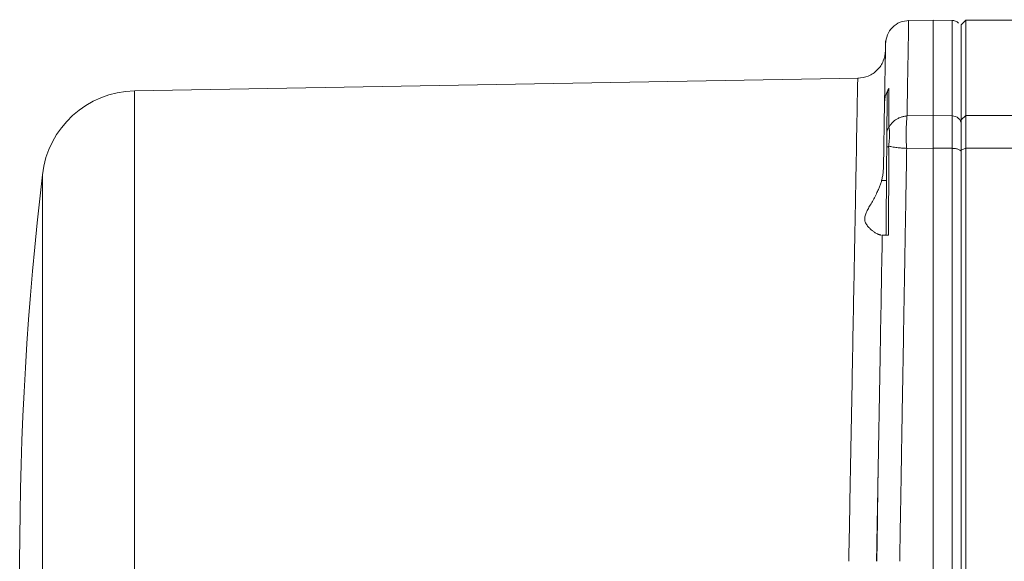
# Model space of a CAD drawing. Header units: millimetres. Extents: x 133 to 1049, y -79 to 877.
# Tile 21 of 28: x 746 to 851, y 732 to 789. Entities that reach past the tile are written whole.
import ezdxf

# ---------------------------------------------------------------- set-up
doc = ezdxf.new("R2010")
doc.units = ezdxf.units.MM

msp = doc.modelspace()

# ---------------------------------------------------------------- linework, layer by layer
at = {"color": 7, "linetype": 'Continuous', "lineweight": 15}
for p, q in [((843.4, 789.39), (840.81, 789.34)), ((845.43, 789.35), (843.4, 789.39)), ((843.4, 779.24), (843.4, 789.39)), ((846.9, 789.39), (846.4, 788.89)), ((846.4, 778.79), (846.4, 788.89)), ((896.4, 789.39), (846.9, 789.39)), ((846.9, 789.39), (846.9, 779.24)), ((835.47, 783.2), (758.59, 781.86)), ((838.13, 773.68), (838.25, 780.62)), ((843.4, 779.24), (840.64, 779.2)), ((845.42, 779.21), (843.4, 779.24)), ((846.4, 778.79), (846.9, 779.24)), ((846.9, 779.24), (846.9, 775.79)), ((846.9, 779.24), (866.47, 779.24)), ((846.4, 775.57), (846.4, 778.79)), ((843.4, 775.79), (840.6, 775.75)), ((843.4, 687.99), (843.4, 775.79)), ((845.42, 775.76), (843.4, 775.79)), ((846.4, 775.57), (846.9, 775.79)), ((846.4, 688.21), (846.4, 775.57)), ((846.9, 775.79), (846.9, 687.99)), ((846.9, 775.79), (861.06, 775.79)), ((838.45, 772.34), (837.94, 772.34))]:
    msp.add_line(p, q, dxfattribs=at)
at = {"color": 8, "linetype": 'Continuous', "lineweight": 15}
msp.add_line((758.59, 781.86), (758.59, 699.39), dxfattribs=at)
at = {"color": 7, "linetype": 'Continuous', "lineweight": 15}
for centre, radius, start, end in [((758.76, 771.86), 10, 91, 173.6864), ((1096.4, 731.89), 350, 173.2615, 186.741)]:
    msp.add_arc(centre, radius, start, end, dxfattribs=at)
for points, knots in [([(840.84, 789.34), (840.52, 789.3), (839.87, 789.23), (839.05, 788.65), (838.48, 787.84), (838.4, 787.19), (838.36, 786.86)], [0, 0, 0, 0, 0.249399, 0.500067, 0.750729, 1, 1, 1, 1]), ([(840.81, 789.27), (840.81, 789.2), (840.81, 789.05), (840.78, 787.4), (840.74, 785.09), (840.69, 782.51), (840.66, 780.31), (840.64, 779.2)], [0, 0, 0, 0, 0.2222272, 0.4788901, 0.6514642, 0.8251676, 1, 1, 1, 1]), ([(846.12, 789.05), (846.07, 789.1), (845.97, 789.19), (845.73, 789.32), (845.54, 789.34), (845.41, 789.35)], [0, 0, 0, 0, 0.262748, 0.520419, 1, 1, 1, 1]), ([(846.4, 788.26), (846.4, 788.26), (846.4, 788.27), (846.4, 787.65), (846.4, 786.38), (846.4, 784.39), (846.4, 781.76), (846.4, 779.47), (846.4, 778.31)], [0, 0, 0, 0, 0.045029, 0.230092, 0.417938, 0.610323, 0.804399, 1, 1, 1, 1]), ([(838.25, 780.62), (838.25, 780.74), (838.26, 780.97), (838.26, 781.31), (838.27, 781.64), (838.27, 781.96), (838.28, 782.26), (838.28, 782.56), (838.29, 782.85), (838.29, 783.13), (838.3, 783.4), (838.3, 783.66), (838.31, 783.91), (838.31, 784.15), (838.32, 784.55), (838.33, 785.08), (838.34, 785.55), (838.34, 785.88), (838.35, 786.1), (838.35, 786.29), (838.35, 786.4), (838.35, 786.46)], [0, 0, 0, 0, 0.038471, 0.076925, 0.115367, 0.153801, 0.192231, 0.230661, 0.269095, 0.307537, 0.34599, 0.38446, 0.42295, 0.461464, 0.500006, 0.624962, 0.750039, 0.812522, 0.874999, 0.937485, 1, 1, 1, 1]), ([(838.35, 786.46), (838.36, 786.76), (838.37, 787.22), (838.36, 787.16), (838.36, 787.14)], [0, 0, 0, 0, 0.6680594, 1, 1, 1, 1]), ([(838.35, 786.17), (838.3, 785.79), (838.21, 785.01), (837.53, 784.04), (836.55, 783.35), (835.78, 783.25), (835.4, 783.2)], [0, 0, 0, 0, 0.250308, 0.500621, 0.750961, 1, 1, 1, 1]), ([(835.4, 783.2), (835.4, 783.2), (835.4, 783.2), (835.39, 782.54), (835.33, 779.6), (835.25, 774.82), (835.13, 768.4), (834.98, 760.58), (834.82, 751.65), (834.67, 743.57), (834.56, 737.76), (834.51, 734.82), (834.48, 733.36), (834.46, 732.51), (834.46, 732.1), (834.45, 731.89)], [0, 0, 0, 0, 0.0000004, 0.0624851, 0.12497, 0.1874552, 0.2499409, 0.3124273, 0.3749144, 0.4374023, 0.4686958, 0.4843472, 0.4921735, 0.4960868, 0.5, 0.5, 0.5, 0.5]), ([(838.25, 780.62), (838.26, 780.7), (838.26, 780.85), (838.29, 781.06), (838.33, 781.25), (838.39, 781.46), (838.47, 781.69), (838.59, 781.93), (838.68, 782.08), (838.72, 782.15)], [0, 0, 0, 0, 0.141173, 0.271319, 0.390906, 0.500032, 0.677488, 0.844191, 1, 1, 1, 1]), ([(838.53, 781.53), (838.54, 781.57), (838.54, 781.64), (838.56, 781.75), (838.59, 781.88), (838.64, 782.01), (838.69, 782.11), (838.72, 782.16)], [0, 0, 0, 0, 0.164891, 0.331173, 0.500341, 0.752265, 1, 1, 1, 1]), ([(838.72, 782.15), (838.72, 782.04), (838.72, 781.81), (838.72, 781.45), (838.72, 781.09), (838.72, 780.72), (838.72, 780.35), (838.72, 779.97), (838.72, 779.59), (838.72, 779.21), (838.71, 778.82), (838.71, 778.43), (838.71, 778.16), (838.71, 778.03)], [0, 0, 0, 0, 0.09571, 0.190465, 0.284261, 0.377099, 0.468976, 0.559892, 0.649844, 0.738832, 0.826854, 0.913911, 1, 1, 1, 1]), ([(838.5, 777.48), (838.5, 777.63), (838.5, 777.94), (838.51, 778.37), (838.51, 778.8), (838.51, 779.22), (838.52, 779.63), (838.52, 780.03), (838.52, 780.42), (838.53, 780.8), (838.53, 781.18), (838.53, 781.42), (838.53, 781.53)], [0, 0, 0, 0, 0.100017, 0.200001, 0.299964, 0.399916, 0.499867, 0.599829, 0.699813, 0.799828, 0.899887, 1, 1, 1, 1]), ([(840.64, 779.2), (840.59, 779.2), (840.49, 779.19), (840.32, 779.16), (840.16, 779.12), (839.94, 779.06), (839.7, 778.96), (839.43, 778.79), (839.2, 778.61), (839.03, 778.44), (838.86, 778.24), (838.78, 778.12), (838.71, 778.03)], [0, 0, 0, 0, 0.054261, 0.137146, 0.209368, 0.273444, 0.421545, 0.550688, 0.6711, 0.802123, 0.860081, 1, 1, 1, 1]), ([(840.64, 779.2), (840.63, 779.17), (840.63, 779.09), (840.62, 778.96), (840.61, 778.78), (840.58, 778.51), (840.56, 778.17), (840.54, 777.76), (840.54, 777.33), (840.55, 776.87), (840.56, 776.41), (840.57, 776.06), (840.57, 775.84), (840.57, 775.75)], [0, 0, 0, 0, 0.044615, 0.10108, 0.169397, 0.249565, 0.394145, 0.500022, 0.606338, 0.750467, 0.855632, 0.93881, 1, 1, 1, 1]), ([(843.4, 775.79), (843.4, 775.87), (843.4, 776.04), (843.4, 776.28), (843.4, 776.51), (843.4, 776.74), (843.4, 776.96), (843.4, 777.18), (843.4, 777.39), (843.4, 777.6), (843.4, 777.8), (843.4, 777.99), (843.4, 778.17), (843.4, 778.35), (843.4, 778.52), (843.4, 778.68), (843.4, 778.83), (843.4, 778.98), (843.4, 779.11), (843.4, 779.2), (843.4, 779.24)], [0, 0, 0, 0, 0.055556, 0.111111, 0.166666, 0.222222, 0.277777, 0.333332, 0.388887, 0.444442, 0.499997, 0.555552, 0.611108, 0.666663, 0.722219, 0.777774, 0.83333, 0.888887, 0.944443, 1, 1, 1, 1]), ([(845.42, 775.76), (845.42, 775.84), (845.42, 776.01), (845.42, 776.24), (845.42, 776.48), (845.42, 776.7), (845.42, 776.93), (845.42, 777.14), (845.42, 777.35), (845.42, 777.56), (845.42, 777.76), (845.42, 777.95), (845.42, 778.14), (845.42, 778.31), (845.42, 778.48), (845.42, 778.65), (845.42, 778.8), (845.42, 778.95), (845.42, 779.08), (845.42, 779.17), (845.42, 779.21)], [0, 0, 0, 0, 0.054477, 0.109081, 0.163812, 0.21867, 0.273654, 0.328765, 0.384003, 0.439368, 0.49486, 0.550479, 0.606225, 0.662097, 0.718097, 0.774223, 0.830477, 0.886858, 0.943365, 1, 1, 1, 1]), ([(846.4, 778.31), (846.4, 778.54), (846.2, 779.01), (845.67, 779.21), (845.42, 779.21)], [0, 0, 0, 0, 0.5, 1, 1, 1, 1]), ([(838.71, 778.03), (838.72, 778), (838.72, 777.95), (838.74, 777.85), (838.75, 777.74), (838.77, 777.64), (838.78, 777.52), (838.78, 777.39), (838.79, 777.22), (838.78, 777.01), (838.76, 776.77), (838.74, 776.52), (838.72, 776.26), (838.7, 776.08), (838.69, 775.99)], [0, 0, 0, 0, 0.066971, 0.145678, 0.225912, 0.289955, 0.359185, 0.426194, 0.502113, 0.608245, 0.712715, 0.80532, 0.903233, 1, 1, 1, 1]), ([(846.4, 778.31), (846.4, 778.28), (846.4, 778.22), (846.4, 778.11), (846.4, 778), (846.4, 777.89), (846.4, 777.7), (846.4, 777.44), (846.4, 777.07), (846.4, 776.68), (846.4, 776.3), (846.4, 775.95), (846.4, 775.64), (846.4, 775.43), (846.4, 775.33)], [0, 0, 0, 0, 0.049845, 0.099676, 0.149547, 0.199513, 0.249627, 0.374983, 0.500007, 0.6249, 0.750388, 0.833762, 0.916882, 1, 1, 1, 1]), ([(838.48, 775.73), (838.48, 775.78), (838.49, 775.89), (838.49, 776.04), (838.49, 776.18), (838.49, 776.33), (838.49, 776.47), (838.49, 776.62), (838.49, 776.79), (838.49, 776.97), (838.5, 777.16), (838.5, 777.33), (838.5, 777.43), (838.5, 777.48)], [0, 0, 0, 0, 0.066941, 0.135105, 0.204699, 0.275917, 0.348941, 0.423938, 0.501064, 0.62943, 0.750513, 0.868497, 1, 1, 1, 1]), ([(838.68, 775.99), (838.69, 775.86), (838.69, 775.57), (838.7, 775.11), (838.7, 774.64), (838.69, 773.99), (838.69, 773.06), (838.69, 771.95), (838.69, 770.83), (838.68, 770.04), (838.68, 769.29), (838.68, 768.62), (838.67, 767.77), (838.67, 767.08), (838.67, 766.67), (838.67, 766.55)], [0, 0, 0, 0, 0.044068, 0.094515, 0.151347, 0.195276, 0.304688, 0.451107, 0.549555, 0.659482, 0.699269, 0.784832, 0.871767, 0.963467, 1, 1, 1, 1]), ([(840.57, 775.75), (840.5, 775.76), (840.38, 775.77), (840.17, 775.78), (839.93, 775.8), (839.68, 775.82), (839.42, 775.85), (839.16, 775.89), (838.9, 775.94), (838.76, 775.97), (838.68, 775.99)], [0, 0, 0, 0, 0.083239, 0.163954, 0.27746, 0.395715, 0.520527, 0.673394, 0.827088, 1, 1, 1, 1]), ([(838.48, 775.73), (838.48, 775.55), (838.48, 775.16), (838.47, 774.55), (838.47, 773.88), (838.46, 772.97), (838.45, 771.85), (838.44, 770.32), (838.42, 768.79), (838.41, 767.46), (838.41, 766.79), (838.4, 766.55)], [0, 0, 0, 0, 0.061527, 0.129652, 0.204377, 0.285701, 0.428582, 0.571451, 0.785737, 0.923365, 1, 1, 1, 1]), ([(840.6, 775.75), (840.6, 775.45), (840.59, 774.83), (840.57, 773.9), (840.56, 772.95), (840.54, 771.98), (840.52, 771), (840.51, 770.01), (840.49, 768.99), (840.47, 767.97), (840.45, 766.92), (840.43, 765.86), (840.42, 764.79), (840.4, 763.7), (840.38, 762.59), (840.36, 761.47), (840.34, 760.33), (840.32, 759.17), (840.3, 758), (840.28, 756.82), (840.26, 755.61), (840.23, 753.73), (840.19, 751.23), (840.13, 748.17), (840.08, 745.28), (840.04, 742.58), (840, 740.07), (839.96, 737.75), (839.92, 735.62), (839.89, 733.69), (839.87, 732.47), (839.86, 731.89)], [0, 0, 0, 0, 0.022446, 0.045162, 0.068146, 0.091398, 0.11492, 0.13871, 0.162769, 0.187097, 0.211693, 0.236558, 0.261692, 0.287095, 0.312766, 0.338706, 0.364915, 0.391392, 0.418139, 0.445153, 0.472437, 0.499989, 0.572891, 0.641457, 0.705686, 0.765579, 0.821136, 0.872356, 0.91924, 0.961788, 1, 1, 1, 1]), ([(845.42, 688.01), (845.42, 694.82), (845.42, 702), (845.42, 716.75), (845.42, 724.32), (845.42, 739.46), (845.42, 747.03), (845.42, 761.78), (845.42, 768.96), (845.42, 775.76)], [0, 0, 0, 0, 0.25, 0.25, 0.5, 0.5, 0.75, 0.75, 1, 1, 1, 1]), ([(846.4, 775.33), (846.4, 775.38), (846.38, 775.43), (846.29, 775.54), (846.21, 775.59), (846.02, 775.68), (845.91, 775.71), (845.66, 775.75), (845.54, 775.76), (845.42, 775.76)], [0, 0, 0, 0, 0.25, 0.25, 0.5, 0.5, 0.75, 0.75, 1, 1, 1, 1]), ([(846.4, 775.33), (846.4, 775.01), (846.4, 774.39), (846.4, 773.45), (846.4, 772.51), (846.4, 771.56), (846.4, 770.61), (846.4, 769.66), (846.4, 768.7), (846.4, 767.73), (846.4, 766.77), (846.4, 765.79), (846.4, 764.82), (846.4, 762.24), (846.4, 758.01), (846.4, 752.1), (846.4, 746.17), (846.4, 740.3), (846.4, 734.45), (846.4, 728.73), (846.4, 723.09), (846.4, 717.62), (846.4, 712.27), (846.4, 707.14), (846.4, 702.16), (846.4, 698.33), (846.4, 695.54), (846.4, 693.74), (846.4, 691.96), (846.4, 690.2), (846.4, 689.04), (846.4, 688.45)], [0, 0, 0, 0, 0.0115377, 0.0230691, 0.0345954, 0.0461179, 0.0576378, 0.0691565, 0.0806752, 0.0921952, 0.1037177, 0.115244, 0.1267753, 0.138313, 0.2063219, 0.2743367, 0.3407365, 0.4071421, 0.4715258, 0.5359151, 0.5979543, 0.6599992, 0.7194482, 0.778903, 0.8355963, 0.8922952, 0.9138426, 0.9353785, 0.9569112, 0.9784489, 1, 1, 1, 1]), ([(838.13, 773.68), (838.13, 773.6), (838.12, 773.45), (838.1, 773.23), (838.08, 773), (838.04, 772.78), (837.99, 772.56), (837.95, 772.41), (837.94, 772.34)], [0, 0, 0, 0, 0.167591, 0.334416, 0.50077, 0.666953, 0.833263, 1, 1, 1, 1]), ([(837.88, 766.55), (837.87, 766.55), (837.84, 766.55), (837.79, 766.56), (837.73, 766.58), (837.66, 766.6), (837.59, 766.63), (837.46, 766.69), (837.26, 766.79), (836.99, 766.98), (836.71, 767.22), (836.44, 767.5), (836.22, 767.83), (836.11, 768.24), (836.19, 768.69), (836.4, 769.15), (836.67, 769.62), (836.96, 770.12), (837.25, 770.64), (837.49, 771.13), (837.67, 771.57), (837.82, 771.95), (837.9, 772.21), (837.94, 772.34)], [0, 0, 0, 0, 0.0199, 0.040164, 0.060803, 0.081827, 0.103246, 0.125067, 0.187441, 0.250775, 0.316434, 0.375346, 0.438309, 0.50044, 0.562665, 0.624886, 0.683457, 0.749454, 0.812544, 0.875113, 0.918083, 0.959688, 1, 1, 1, 1]), ([(838.01, 766.55), (837.94, 762.57), (837.87, 758.49), (837.76, 752.27), (837.72, 750.18), (837.65, 745.99), (837.61, 743.87), (837.57, 741.76)], [0, 0, 0, 0, 0.5, 0.5, 0.75, 0.75, 1, 1, 1, 1]), ([(838.67, 766.55), (838.64, 766.55), (838.57, 766.55), (838.48, 766.55), (838.39, 766.55), (838.31, 766.55), (838.24, 766.55), (838.16, 766.55), (838.08, 766.55), (838.02, 766.55), (838.01, 766.55), (838.01, 766.55)], [0, 0, 0, 0, 0.077827, 0.157871, 0.24014, 0.324628, 0.411318, 0.500185, 0.646737, 0.813222, 1, 1, 1, 1]), ([(837.4, 731.89), (837.4, 732.14), (837.41, 732.65), (837.43, 733.42), (837.44, 734.18), (837.45, 734.94), (837.47, 735.7), (837.48, 736.46), (837.49, 737.22), (837.51, 737.98), (837.52, 738.74), (837.53, 739.49), (837.55, 740.25), (837.56, 741), (837.57, 741.51), (837.57, 741.76)], [0, 0, 0, 0, 0.077084, 0.154088, 0.231026, 0.307912, 0.384762, 0.46159, 0.53841, 0.615238, 0.692088, 0.768974, 0.845912, 0.922916, 1, 1, 1, 1]), ([(837.57, 741.76), (837.57, 741.52), (837.56, 741.06), (837.55, 740.36), (837.54, 739.66), (837.53, 738.96), (837.52, 738.26), (837.51, 737.55), (837.5, 736.66), (837.49, 735.6), (837.47, 734.36), (837.45, 733.12), (837.44, 732.29), (837.43, 731.89)], [0, 0, 0, 0, 0.07131, 0.142649, 0.214011, 0.285397, 0.356836, 0.428361, 0.500003, 0.625703, 0.750127, 0.877701, 1, 1, 1, 1])]:
    msp.add_open_spline(points, degree=3, knots=knots, dxfattribs=at)
at = {"color": 8, "linetype": 'Continuous', "lineweight": 15}
for points, knots in [([(845.42, 789.3), (845.42, 789.43), (845.42, 789.33), (845.42, 788.66), (845.42, 788.09), (845.42, 786.43), (845.42, 785.34), (845.42, 782.66), (845.42, 781.06), (845.42, 779.21)], [0, 0, 0, 0, 0.25, 0.25, 0.5, 0.5, 0.75, 0.75, 1, 1, 1, 1]), ([(748.83, 772.96), (748.83, 772.97), (748.83, 772.99), (748.83, 772.32), (748.83, 771.04), (748.83, 769.12), (748.83, 766.63), (748.83, 763.62), (748.83, 760.11), (748.83, 756.17), (748.83, 751.85), (748.83, 747.23), (748.83, 742.38), (748.83, 737.36), (748.83, 732.25), (748.83, 727.15), (748.83, 722.11), (748.83, 717.23), (748.83, 712.57), (748.83, 708.21), (748.83, 704.21), (748.83, 700.64), (748.83, 697.54), (748.83, 694.98), (748.83, 692.98), (748.83, 691.6), (748.83, 690.83), (748.83, 690.81), (748.83, 690.81)], [0, 0, 0, 0, 0.023208, 0.062706, 0.102204, 0.141703, 0.181201, 0.220699, 0.260197, 0.299695, 0.339194, 0.378692, 0.41819, 0.457688, 0.497186, 0.536684, 0.576183, 0.615681, 0.655179, 0.694677, 0.734175, 0.773674, 0.813172, 0.85267, 0.892168, 0.931666, 0.971164, 1, 1, 1, 1])]:
    msp.add_open_spline(points, degree=3, knots=knots, dxfattribs=at)
at = {"color": 7, "linetype": 'Continuous', "lineweight": 15}
for points in [[(838.71, 778.03), (838.58, 777.87), (838.5, 777.68), (838.5, 777.48)], [(838.48, 775.73), (838.48, 775.83), (838.56, 775.92), (838.69, 775.99)], [(840.6, 775.75), (840.59, 775.75), (840.58, 775.75), (840.57, 775.75)]]:
    msp.add_open_spline(points, degree=3, dxfattribs=at)

doc.saveas('drawing.dxf')
